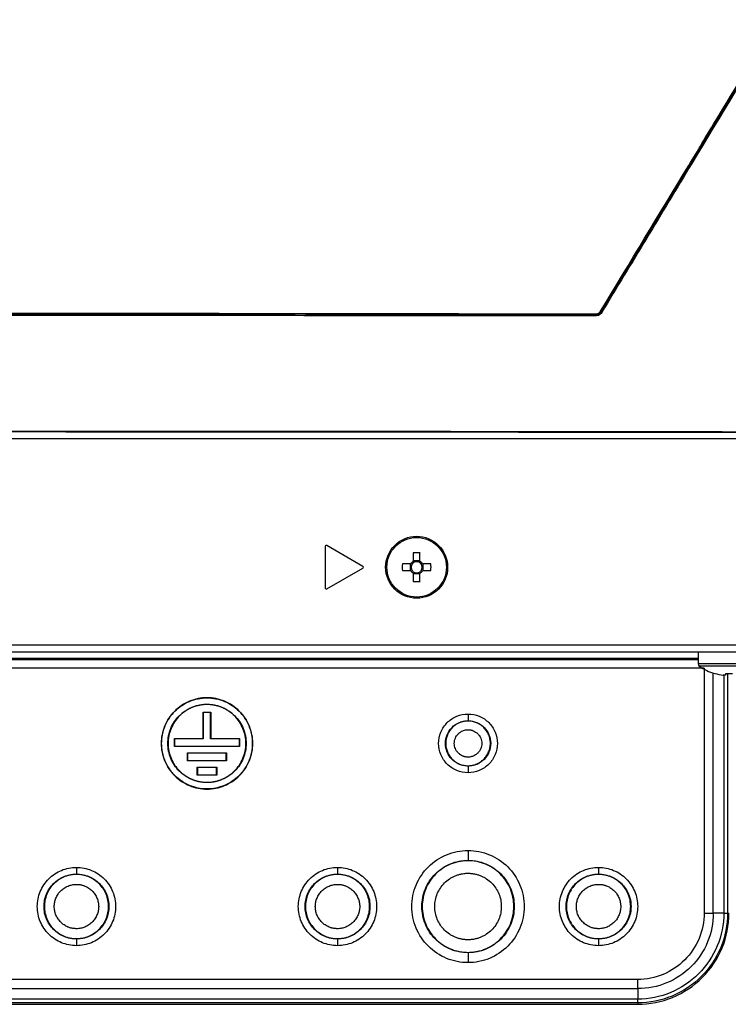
# Model space of a CAD drawing. Header units: millimetres. Extents: x 155400 to 158106, y 111257 to 114777.
# Tile 89 of 157: x 157082 to 157190, y 112489 to 112639. Entities that reach past the tile are written whole.
import ezdxf

# ---------------------------------------------------------------- set-up
doc = ezdxf.new("R2010")
doc.units = ezdxf.units.MM

msp = doc.modelspace()

# ---------------------------------------------------------------- linework, layer by layer
at = {"color": 7, "linetype": 'Continuous', "lineweight": 25}
for p, q in [((157170.99, 112594.69), (157171.06, 112594.55)), ((157170.21, 112594.06), (157170.13, 112594.2)), ((156906.7, 112575.24), (157234.7, 112575.24)), ((157128.7, 112558.73), (157128.7, 112552.32)), ((157134.47, 112555.65), (157128.92, 112558.86)), ((157142.18, 112557.71), (157142.18, 112556.43)), ((157143.21, 112556.43), (157143.21, 112557.71)), ((157128.92, 112552.19), (157134.47, 112555.39)), ((157141.8, 112556.04), (157140.51, 112556.04)), ((157141.72, 112556.04), (157141.72, 112555.01)), ((157143.21, 112556.51), (157142.18, 112556.51)), ((157144.89, 112556.04), (157143.6, 112556.04)), ((157143.68, 112555.01), (157143.68, 112556.04)), ((157140.51, 112555.01), (157141.8, 112555.01)), ((157142.18, 112554.62), (157142.18, 112553.33)), ((157142.18, 112554.54), (157143.21, 112554.54)), ((157143.21, 112553.33), (157143.21, 112554.62)), ((157143.6, 112555.01), (157144.89, 112555.01)), ((156851.82, 112543.65), (157289.57, 112543.65)), ((157288.82, 112542.52), (156852.32, 112542.52)), ((157185.82, 112541.52), (156955.32, 112541.52)), ((157185.82, 112542.52), (157185.82, 112540.72)), ((157186.75, 112540.05), (156954.4, 112540.05)), ((156955.32, 112541.37), (157185.82, 112541.37)), ((157195.32, 112540.72), (157185.82, 112540.72)), ((157195.13, 112540.35), (157186.01, 112540.35)), ((157186.75, 112540.03), (157186.75, 112502.52)), ((157188.16, 112502.52), (157188.16, 112539.29)), ((157188.37, 112539.23), (157188.38, 112539.25)), ((157190.05, 112538.99), (157189.67, 112538.99)), ((157189.77, 112538.99), (157189.77, 112502.52)), ((157190.05, 112539.25), (157190.05, 112538.99)), ((157190.35, 112539.25), (157190.35, 112502.52)), ((157110.57, 112535.52), (157110.57, 112535.5)), ((157110.57, 112534.52), (157110.57, 112534.48)), ((157109.97, 112533.32), (157111.17, 112533.32)), ((157109.97, 112529.27), (157109.97, 112533.32)), ((157110.01, 112533.28), (157109.97, 112533.32)), ((157110.01, 112533.28), (157110.01, 112529.23)), ((157111.13, 112533.28), (157110.01, 112533.28)), ((157111.13, 112533.28), (157111.17, 112533.32)), ((157111.13, 112529.23), (157111.13, 112533.28)), ((157111.17, 112533.32), (157111.17, 112529.27)), ((157150.57, 112533.02), (157150.57, 112532)), ((157150.57, 112532), (157150.57, 112531.95)), ((157105.57, 112529.27), (157109.97, 112529.27)), ((157105.57, 112528.07), (157105.57, 112529.27)), ((157105.61, 112529.23), (157105.57, 112529.27)), ((157105.57, 112528.07), (157105.61, 112528.11)), ((157115.57, 112528.07), (157105.57, 112528.07)), ((157110.01, 112529.23), (157105.61, 112529.23)), ((157105.61, 112529.23), (157105.61, 112528.11)), ((157105.61, 112528.11), (157115.53, 112528.11)), ((157110.01, 112529.23), (157109.97, 112529.27)), ((157111.13, 112529.23), (157111.17, 112529.27)), ((157115.53, 112529.23), (157111.13, 112529.23)), ((157111.17, 112529.27), (157115.57, 112529.27)), ((157115.53, 112529.23), (157115.57, 112529.27)), ((157115.53, 112528.11), (157115.53, 112529.23)), ((157115.53, 112528.11), (157115.57, 112528.07)), ((157115.57, 112529.27), (157115.57, 112528.07)), ((157107.57, 112527.07), (157113.57, 112527.07)), ((157107.57, 112525.87), (157107.57, 112527.07)), ((157107.61, 112527.03), (157107.57, 112527.07)), ((157113.53, 112527.03), (157107.61, 112527.03)), ((157107.61, 112527.03), (157107.61, 112525.91)), ((157113.53, 112527.03), (157113.57, 112527.07)), ((157113.53, 112525.91), (157113.53, 112527.03)), ((157113.57, 112527.07), (157113.57, 112525.87)), ((157107.57, 112525.87), (157107.61, 112525.91)), ((157113.57, 112525.87), (157107.57, 112525.87)), ((157107.61, 112525.91), (157113.53, 112525.91)), ((157109.07, 112524.87), (157112.07, 112524.87)), ((157109.11, 112524.83), (157109.07, 112524.87)), ((157109.07, 112523.67), (157109.07, 112524.87)), ((157112.07, 112524.87), (157112.03, 112524.83)), ((157112.07, 112524.87), (157112.07, 112523.67)), ((157113.53, 112525.91), (157113.57, 112525.87)), ((157150.57, 112525.1), (157150.57, 112525.05)), ((157150.57, 112525.05), (157150.57, 112524.02)), ((157109.11, 112523.71), (157109.07, 112523.67)), ((157112.07, 112523.67), (157109.07, 112523.67)), ((157112.03, 112524.83), (157109.11, 112524.83)), ((157109.11, 112524.83), (157109.11, 112523.71)), ((157109.11, 112523.71), (157112.03, 112523.71)), ((157112.03, 112523.71), (157112.03, 112524.83)), ((157112.03, 112523.71), (157112.07, 112523.67)), ((157110.57, 112522.56), (157110.57, 112522.52)), ((157110.57, 112521.55), (157110.57, 112521.52)), ((157150.57, 112512.12), (157150.57, 112510.6)), ((157150.57, 112510.6), (157150.57, 112510.55)), ((157090.57, 112509.52), (157090.57, 112508.5)), ((157090.57, 112508.5), (157090.57, 112508.45)), ((157130.57, 112509.52), (157130.57, 112508.5)), ((157130.57, 112508.5), (157130.57, 112508.45)), ((157170.57, 112509.52), (157170.57, 112508.5)), ((157170.57, 112508.5), (157170.57, 112508.45)), ((157189.77, 112502.52), (157188.16, 112502.52)), ((157190.35, 112502.52), (157190.56, 112502.52)), ((157090.57, 112498.6), (157090.57, 112498.55)), ((157090.57, 112498.55), (157090.57, 112497.52)), ((157130.57, 112498.6), (157130.57, 112498.55)), ((157130.57, 112498.55), (157130.57, 112497.52)), ((157170.57, 112498.6), (157170.57, 112498.55)), ((157170.57, 112498.55), (157170.57, 112497.52)), ((157150.57, 112496.5), (157150.57, 112496.45)), ((157150.57, 112496.45), (157150.57, 112494.92)), ((157176.57, 112492.35), (156964.57, 112492.35)), ((156964.57, 112490.94), (157176.57, 112490.94)), ((157176.57, 112490.94), (157176.57, 112489.33)), ((157176.57, 112489.33), (156964.57, 112489.33)), ((157176.57, 112488.75), (156964.57, 112488.75)), ((157176.57, 112488.75), (157176.57, 112488.54)), ((156964.57, 112488.54), (157176.57, 112488.54))]:
    msp.add_line(p, q, dxfattribs=at)
for radius in [4.75, 4.56]:
    msp.add_circle((157142.7, 112555.52), radius, dxfattribs=at)
for centre, radius, start, end in [((157169.86, 112594.31), 0.289, 337.7205, 6.2768), ((157169.99, 112593.23), 1.77, 55.6055, 59.7638), ((157128.85, 112558.73), 0.15, 60, 180), ((157142.7, 112540.11), 17.61, 88.3239, 91.6761), ((157134.4, 112555.52), 0.15, 300, 60), ((157158.11, 112555.52), 17.61, 178.3239, 181.6761), ((157142.7, 112555.52), 1.04, 119.7494, 150.2506), ((157142.7, 112555.52), 0.851, 142.7589, 217.2411), ((157142.7, 112555.52), 0.851, 127.2411, 142.7589), ((157142.7, 112555.52), 0.851, 52.7589, 127.2411), ((157142.7, 112555.52), 1.04, 29.7494, 60.2506), ((157142.7, 112555.52), 0.851, 37.2411, 52.7589), ((157142.7, 112555.52), 0.851, 322.7589, 37.2411), ((157127.29, 112555.52), 17.61, 358.3239, 1.6761), ((157142.7, 112555.52), 1.04, 209.7494, 240.2506), ((157142.7, 112555.52), 0.851, 217.2411, 232.7589), ((157142.7, 112555.52), 0.851, 232.7589, 307.2411), ((157142.7, 112555.52), 1.04, 299.7494, 330.2506), ((157142.7, 112555.52), 0.851, 307.2411, 322.7589), ((157128.85, 112552.32), 0.15, 180, 300), ((157142.7, 112570.94), 17.61, 268.3239, 271.6761), ((157186.27, 112540.72), 0.45, 180, 235.2821), ((157190.57, 112546.92), 8, 235.2821, 254.0627), ((157190.57, 112546.92), 7.98, 254.0849, 263.5192), ((157190.57, 112548.02), 8.79, 266.6394, 273.3606)]:
    msp.add_arc(centre, radius, start, end, dxfattribs=at)
for points, knots in [([(157170.88, 112594.75), (157175.38, 112602.21), (157181.24, 112611.9), (157190.25, 112626.8), (157194.75, 112634.24), (157197.9, 112639.44)], [0, 0, 0, 0, 0.500229, 0.650652, 1, 1, 1, 1]), ([(157198, 112639.37), (157193.5, 112631.93), (157184.5, 112617.04), (157175.49, 112602.14), (157170.99, 112594.69)], [0, 0, 0, 0, 0.49977, 1, 1, 1, 1]), ([(157198.06, 112639.27), (157193.66, 112631.98), (157184.66, 112617.07), (157175.66, 112602.17), (157171.06, 112594.55)], [0, 0, 0, 0, 0.4889593, 1, 1, 1, 1]), ([(156971.25, 112594.34), (156979.57, 112594.36), (156996.21, 112594.4), (157021.3, 112594.43), (157046.43, 112594.46), (157063.45, 112594.46), (157073.07, 112594.46), (157078.27, 112594.46), (157091.14, 112594.46), (157110.95, 112594.44), (157132.7, 112594.42), (157152.44, 112594.38), (157164.25, 112594.36), (157170.15, 112594.34)], [0, 0, 0, 0, 0.126067, 0.252205, 0.378345, 0.504414, 0.508137, 0.523031, 0.58261, 0.701837, 0.821064, 0.910532, 1, 1, 1, 1]), ([(157170.13, 112594.2), (157161.97, 112594.22), (157145.66, 112594.26), (157121.04, 112594.29), (157096.34, 112594.31), (157071.47, 112594.32), (157046.49, 112594.31), (157021.38, 112594.29), (156996.29, 112594.26), (156979.61, 112594.22), (156971.27, 112594.2)], [0, 0, 0, 0, 0.123626, 0.247252, 0.371417, 0.495583, 0.621405, 0.747227, 0.873614, 1, 1, 1, 1]), ([(157170.99, 112594.69), (157170.92, 112594.6), (157170.78, 112594.42), (157170.48, 112594.24), (157170.25, 112594.22), (157170.13, 112594.2)], [0, 0, 0, 0, 0.324484, 0.64862, 1, 1, 1, 1]), ([(157170.15, 112594.34), (157170.25, 112594.36), (157170.45, 112594.38), (157170.71, 112594.53), (157170.82, 112594.68), (157170.88, 112594.75)], [0, 0, 0, 0, 0.3517694, 0.6758554, 1, 1, 1, 1]), ([(157171.06, 112594.55), (157171, 112594.46), (157170.86, 112594.28), (157170.55, 112594.1), (157170.32, 112594.08), (157170.21, 112594.06)], [0, 0, 0, 0, 0.327848, 0.655701, 1, 1, 1, 1]), ([(157170.21, 112594.06), (157156.55, 112594.07), (157129.23, 112594.08), (157082.4, 112594.09), (157029.72, 112594.09), (156990.7, 112594.07), (156971.19, 112594.06)], [0, 0, 0, 0, 0.205898, 0.411818, 0.705876, 1, 1, 1, 1]), ([(156907.53, 112576.22), (156921.27, 112576.24), (156948.77, 112576.3), (156990.02, 112576.36), (157031.29, 112576.39), (157083, 112576.4), (157135.75, 112576.37), (157189.52, 112576.31), (157219.09, 112576.25), (157233.87, 112576.22)], [0, 0, 0, 0, 0.126423, 0.252847, 0.37927, 0.505693, 0.728084, 0.864042, 1, 1, 1, 1]), ([(157233.86, 112576.07), (157220.43, 112576.1), (157193.56, 112576.15), (157153.24, 112576.21), (157112.9, 112576.24), (157072.25, 112576.26), (157031.29, 112576.25), (156990.03, 112576.21), (156948.77, 112576.16), (156921.28, 112576.1), (156907.53, 112576.07)], [0, 0, 0, 0, 0.12355, 0.247101, 0.370704, 0.494308, 0.620724, 0.747154, 0.87357, 1, 1, 1, 1]), ([(157110.57, 112535.52), (157109.66, 112535.52), (157108.74, 112535.34), (157107.05, 112534.64), (157106.27, 112534.12), (157104.98, 112532.83), (157104.46, 112532.05), (157103.76, 112530.36), (157103.57, 112529.44), (157103.57, 112527.61), (157103.76, 112526.69), (157104.46, 112525), (157104.98, 112524.22), (157106.27, 112522.93), (157107.05, 112522.41), (157108.74, 112521.71), (157109.66, 112521.52), (157110.57, 112521.52)], [0, 0, 0, 0, 0.125, 0.125, 0.25, 0.25, 0.375, 0.375, 0.5, 0.5, 0.625, 0.625, 0.75, 0.75, 0.875, 0.875, 1, 1, 1, 1]), ([(157110.57, 112521.55), (157109.66, 112521.55), (157108.75, 112521.73), (157107.06, 112522.43), (157106.29, 112522.95), (157105, 112524.24), (157104.48, 112525.01), (157103.78, 112526.7), (157103.6, 112527.61), (157103.6, 112529.44), (157103.78, 112530.35), (157104.48, 112532.04), (157105, 112532.81), (157106.29, 112534.1), (157107.06, 112534.62), (157108.75, 112535.32), (157109.66, 112535.5), (157110.57, 112535.5)], [0, 0, 0, 0, 0.125, 0.125, 0.25, 0.25, 0.375, 0.375, 0.5, 0.5, 0.625, 0.625, 0.75, 0.75, 0.875, 0.875, 1, 1, 1, 1]), ([(157110.57, 112521.52), (157111.49, 112521.52), (157112.41, 112521.71), (157114.1, 112522.41), (157114.88, 112522.93), (157116.17, 112524.22), (157116.69, 112525), (157117.39, 112526.69), (157117.57, 112527.61), (157117.57, 112529.44), (157117.39, 112530.36), (157116.69, 112532.05), (157116.17, 112532.83), (157114.88, 112534.12), (157114.1, 112534.64), (157112.41, 112535.34), (157111.49, 112535.52), (157110.57, 112535.52)], [0, 0, 0, 0, 0.125, 0.125, 0.25, 0.25, 0.375, 0.375, 0.5, 0.5, 0.625, 0.625, 0.75, 0.75, 0.875, 0.875, 1, 1, 1, 1]), ([(157110.57, 112535.5), (157111.49, 112535.5), (157112.4, 112535.32), (157114.09, 112534.62), (157114.86, 112534.1), (157116.15, 112532.81), (157116.67, 112532.04), (157117.37, 112530.35), (157117.55, 112529.44), (157117.55, 112527.61), (157117.37, 112526.7), (157116.67, 112525.01), (157116.15, 112524.24), (157114.86, 112522.95), (157114.09, 112522.43), (157112.4, 112521.73), (157111.49, 112521.55), (157110.57, 112521.55)], [0, 0, 0, 0, 0.125, 0.125, 0.25, 0.25, 0.375, 0.375, 0.5, 0.5, 0.625, 0.625, 0.75, 0.75, 0.875, 0.875, 1, 1, 1, 1]), ([(157110.57, 112522.52), (157110.5, 112522.53), (157110.34, 112522.53), (157110.1, 112522.54), (157109.87, 112522.56), (157109.64, 112522.6), (157109.29, 112522.66), (157108.83, 112522.77), (157108.27, 112522.97), (157107.74, 112523.22), (157107.07, 112523.63), (157106.3, 112524.25), (157105.55, 112525.17), (157105, 112526.21), (157104.65, 112527.35), (157104.54, 112528.52), (157104.65, 112529.7), (157105, 112530.84), (157105.55, 112531.88), (157106.3, 112532.79), (157107.07, 112533.42), (157107.74, 112533.82), (157108.27, 112534.08), (157108.83, 112534.28), (157109.34, 112534.4), (157109.79, 112534.48), (157110.18, 112534.52), (157110.44, 112534.52), (157110.57, 112534.52)], [0, 0, 0, 0, 0.012528, 0.025029, 0.037523, 0.050029, 0.062566, 0.093824, 0.125111, 0.156369, 0.187656, 0.250126, 0.312595, 0.375065, 0.437534, 0.500003, 0.562473, 0.624942, 0.687412, 0.749881, 0.812351, 0.843608, 0.874896, 0.906154, 0.937441, 0.958302, 0.979125, 1, 1, 1, 1]), ([(157110.57, 112534.48), (157110.5, 112534.48), (157110.34, 112534.48), (157110.11, 112534.47), (157109.87, 112534.45), (157109.64, 112534.41), (157109.3, 112534.35), (157108.84, 112534.24), (157108.29, 112534.04), (157107.76, 112533.79), (157107.09, 112533.39), (157106.33, 112532.77), (157105.59, 112531.86), (157105.03, 112530.82), (157104.69, 112529.69), (157104.58, 112528.52), (157104.69, 112527.35), (157105.03, 112526.23), (157105.59, 112525.19), (157106.33, 112524.28), (157107.09, 112523.66), (157107.76, 112523.26), (157108.29, 112523.01), (157108.84, 112522.81), (157109.35, 112522.68), (157109.8, 112522.61), (157110.18, 112522.57), (157110.44, 112522.57), (157110.57, 112522.56)], [0, 0, 0, 0, 0.012528, 0.025029, 0.037523, 0.050029, 0.062566, 0.093824, 0.125111, 0.156369, 0.187656, 0.250126, 0.312595, 0.375065, 0.437534, 0.500003, 0.562473, 0.624942, 0.687412, 0.749881, 0.812351, 0.843608, 0.874896, 0.906154, 0.937441, 0.958302, 0.979125, 1, 1, 1, 1]), ([(157110.57, 112534.52), (157110.65, 112534.52), (157110.81, 112534.52), (157111.05, 112534.51), (157111.28, 112534.48), (157111.51, 112534.45), (157111.86, 112534.39), (157112.32, 112534.28), (157112.87, 112534.08), (157113.41, 112533.82), (157114.08, 112533.42), (157114.84, 112532.79), (157115.6, 112531.88), (157116.15, 112530.84), (157116.5, 112529.7), (157116.61, 112528.52), (157116.5, 112527.35), (157116.15, 112526.21), (157115.6, 112525.17), (157114.84, 112524.25), (157114.08, 112523.63), (157113.41, 112523.22), (157112.87, 112522.97), (157112.32, 112522.77), (157111.81, 112522.65), (157111.36, 112522.57), (157110.97, 112522.53), (157110.71, 112522.53), (157110.57, 112522.52)], [0, 0, 0, 0, 0.0125279, 0.0250291, 0.037523, 0.0500289, 0.0625662, 0.0938241, 0.1251113, 0.1563692, 0.1876564, 0.2501258, 0.3125952, 0.3750647, 0.4375341, 0.5000035, 0.5624729, 0.6249423, 0.6874117, 0.7498812, 0.8123506, 0.8436085, 0.8748957, 0.9061536, 0.9374408, 0.9583023, 0.9791255, 1, 1, 1, 1]), ([(157110.57, 112522.56), (157110.65, 112522.56), (157110.81, 112522.57), (157111.04, 112522.58), (157111.27, 112522.6), (157111.51, 112522.64), (157111.85, 112522.7), (157112.31, 112522.81), (157112.86, 112523.01), (157113.39, 112523.26), (157114.06, 112523.66), (157114.82, 112524.28), (157115.56, 112525.19), (157116.12, 112526.23), (157116.46, 112527.35), (157116.57, 112528.52), (157116.46, 112529.69), (157116.12, 112530.82), (157115.56, 112531.86), (157114.82, 112532.77), (157114.06, 112533.39), (157113.39, 112533.79), (157112.86, 112534.04), (157112.31, 112534.24), (157111.8, 112534.36), (157111.35, 112534.44), (157110.96, 112534.48), (157110.7, 112534.48), (157110.57, 112534.48)], [0, 0, 0, 0, 0.012528, 0.025029, 0.037523, 0.050029, 0.062566, 0.093824, 0.125111, 0.156369, 0.187656, 0.250126, 0.312595, 0.375065, 0.437534, 0.500003, 0.562473, 0.624942, 0.687412, 0.749881, 0.812351, 0.843608, 0.874896, 0.906154, 0.937441, 0.958302, 0.979125, 1, 1, 1, 1]), ([(157150.57, 112524.02), (157149.99, 112524.02), (157149.4, 112524.14), (157148.31, 112524.59), (157147.81, 112524.93), (157146.98, 112525.76), (157146.64, 112526.26), (157146.19, 112527.35), (157146.07, 112527.94), (157146.07, 112529.11), (157146.19, 112529.7), (157146.64, 112530.79), (157146.98, 112531.29), (157147.81, 112532.12), (157148.31, 112532.46), (157149.4, 112532.91), (157149.99, 112533.02), (157150.57, 112533.02)], [0, 0, 0, 0, 0.125, 0.125, 0.25, 0.25, 0.375, 0.375, 0.5, 0.5, 0.625, 0.625, 0.75, 0.75, 0.875, 0.875, 1, 1, 1, 1]), ([(157150.57, 112533.02), (157151.16, 112533.02), (157151.75, 112532.91), (157152.84, 112532.46), (157153.34, 112532.12), (157154.17, 112531.29), (157154.51, 112530.79), (157154.96, 112529.7), (157155.07, 112529.11), (157155.07, 112527.94), (157154.96, 112527.35), (157154.51, 112526.26), (157154.17, 112525.76), (157153.34, 112524.93), (157152.84, 112524.59), (157151.75, 112524.14), (157151.16, 112524.02), (157150.57, 112524.02)], [0, 0, 0, 0, 0.125, 0.125, 0.25, 0.25, 0.375, 0.375, 0.5, 0.5, 0.625, 0.625, 0.75, 0.75, 0.875, 0.875, 1, 1, 1, 1]), ([(157150.57, 112525.05), (157150.12, 112525.05), (157149.67, 112525.14), (157148.83, 112525.49), (157148.44, 112525.75), (157147.8, 112526.39), (157147.54, 112526.78), (157147.19, 112527.62), (157147.1, 112528.07), (157147.1, 112528.98), (157147.19, 112529.43), (157147.54, 112530.27), (157147.8, 112530.66), (157148.44, 112531.3), (157148.83, 112531.56), (157149.67, 112531.91), (157150.12, 112532), (157150.57, 112532)], [0, 0, 0, 0, 0.125, 0.125, 0.25, 0.25, 0.375, 0.375, 0.5, 0.5, 0.625, 0.625, 0.75, 0.75, 0.875, 0.875, 1, 1, 1, 1]), ([(157150.57, 112531.95), (157150.51, 112531.94), (157150.38, 112531.94), (157150.19, 112531.93), (157150, 112531.9), (157149.81, 112531.86), (157149.63, 112531.81), (157149.44, 112531.76), (157149.12, 112531.63), (157148.66, 112531.39), (157148.14, 112530.96), (157147.71, 112530.44), (157147.39, 112529.84), (157147.2, 112529.2), (157147.13, 112528.52), (157147.2, 112527.85), (157147.39, 112527.21), (157147.71, 112526.61), (157148.14, 112526.09), (157148.66, 112525.66), (157149.16, 112525.4), (157149.58, 112525.24), (157149.91, 112525.16), (157150.24, 112525.11), (157150.46, 112525.11), (157150.57, 112525.1)], [0, 0, 0, 0, 0.018013, 0.035887, 0.053677, 0.07144, 0.089235, 0.107117, 0.125143, 0.187596, 0.2501, 0.312553, 0.375058, 0.437511, 0.500016, 0.562469, 0.624974, 0.687427, 0.749932, 0.812385, 0.87489, 0.906311, 0.937432, 0.96856, 1, 1, 1, 1]), ([(157150.57, 112532), (157151.03, 112532), (157151.48, 112531.91), (157152.32, 112531.56), (157152.71, 112531.3), (157153.35, 112530.66), (157153.61, 112530.27), (157153.96, 112529.43), (157154.05, 112528.98), (157154.05, 112528.07), (157153.96, 112527.62), (157153.61, 112526.78), (157153.35, 112526.39), (157152.71, 112525.75), (157152.32, 112525.49), (157151.48, 112525.14), (157151.03, 112525.05), (157150.57, 112525.05)], [0, 0, 0, 0, 0.125, 0.125, 0.25, 0.25, 0.375, 0.375, 0.5, 0.5, 0.625, 0.625, 0.75, 0.75, 0.875, 0.875, 1, 1, 1, 1]), ([(157150.57, 112525.1), (157150.64, 112525.1), (157150.77, 112525.11), (157150.96, 112525.12), (157151.15, 112525.15), (157151.34, 112525.19), (157151.52, 112525.23), (157151.7, 112525.29), (157152.03, 112525.42), (157152.49, 112525.66), (157153.01, 112526.09), (157153.44, 112526.61), (157153.75, 112527.21), (157153.95, 112527.85), (157154.02, 112528.52), (157153.95, 112529.2), (157153.76, 112529.84), (157153.44, 112530.44), (157153.01, 112530.96), (157152.49, 112531.39), (157151.99, 112531.65), (157151.57, 112531.8), (157151.24, 112531.89), (157150.91, 112531.94), (157150.69, 112531.94), (157150.57, 112531.95)], [0, 0, 0, 0, 0.018013, 0.035887, 0.053677, 0.07144, 0.089235, 0.107117, 0.125143, 0.187596, 0.2501, 0.312553, 0.375058, 0.437511, 0.500016, 0.562469, 0.624974, 0.687427, 0.749932, 0.812385, 0.87489, 0.906311, 0.937432, 0.96856, 1, 1, 1, 1]), ([(157150.57, 112526.42), (157150.53, 112526.42), (157150.44, 112526.43), (157150.3, 112526.44), (157150.16, 112526.46), (157150.03, 112526.49), (157149.9, 112526.53), (157149.68, 112526.61), (157149.4, 112526.77), (157149.08, 112527.03), (157148.82, 112527.35), (157148.62, 112527.72), (157148.5, 112528.11), (157148.46, 112528.52), (157148.5, 112528.94), (157148.62, 112529.33), (157148.82, 112529.7), (157149.08, 112530.02), (157149.4, 112530.28), (157149.73, 112530.46), (157150.03, 112530.56), (157150.3, 112530.61), (157150.48, 112530.62), (157150.57, 112530.62)], [0, 0, 0, 0, 0.020996, 0.041816, 0.06255, 0.083289, 0.104123, 0.125142, 0.187581, 0.250105, 0.312545, 0.375069, 0.437508, 0.500033, 0.562472, 0.624996, 0.687436, 0.74996, 0.812399, 0.874923, 0.916718, 0.958168, 1, 1, 1, 1]), ([(157150.57, 112530.62), (157150.62, 112530.62), (157150.71, 112530.62), (157150.85, 112530.61), (157150.98, 112530.59), (157151.12, 112530.55), (157151.25, 112530.51), (157151.46, 112530.43), (157151.75, 112530.28), (157152.07, 112530.02), (157152.33, 112529.7), (157152.53, 112529.33), (157152.65, 112528.94), (157152.69, 112528.52), (157152.65, 112528.11), (157152.53, 112527.72), (157152.33, 112527.35), (157152.07, 112527.03), (157151.75, 112526.77), (157151.42, 112526.59), (157151.12, 112526.49), (157150.85, 112526.43), (157150.67, 112526.43), (157150.57, 112526.42)], [0, 0, 0, 0, 0.0209958, 0.0418158, 0.0625498, 0.0832886, 0.1041228, 0.1251419, 0.1875813, 0.2501054, 0.3125449, 0.375069, 0.4375084, 0.5000325, 0.562472, 0.6249961, 0.6874355, 0.7499597, 0.8123991, 0.8749232, 0.9167179, 0.9581679, 1, 1, 1, 1]), ([(157150.57, 112494.92), (157149.45, 112494.92), (157148.32, 112495.15), (157146.24, 112496.01), (157145.29, 112496.65), (157143.7, 112498.24), (157143.06, 112499.19), (157142.2, 112501.27), (157141.97, 112502.4), (157141.97, 112504.65), (157142.2, 112505.78), (157143.06, 112507.86), (157143.7, 112508.81), (157145.29, 112510.4), (157146.24, 112511.04), (157148.32, 112511.9), (157149.45, 112512.12), (157150.57, 112512.12)], [0, 0, 0, 0, 0.125, 0.125, 0.25, 0.25, 0.375, 0.375, 0.5, 0.5, 0.625, 0.625, 0.75, 0.75, 0.875, 0.875, 1, 1, 1, 1]), ([(157150.57, 112512.12), (157151.7, 112512.12), (157152.83, 112511.9), (157154.91, 112511.04), (157155.86, 112510.4), (157157.45, 112508.81), (157158.09, 112507.86), (157158.95, 112505.78), (157159.17, 112504.65), (157159.17, 112502.4), (157158.95, 112501.27), (157158.09, 112499.19), (157157.45, 112498.24), (157155.86, 112496.65), (157154.91, 112496.01), (157152.83, 112495.15), (157151.7, 112494.92), (157150.57, 112494.92)], [0, 0, 0, 0, 0.125, 0.125, 0.25, 0.25, 0.375, 0.375, 0.5, 0.5, 0.625, 0.625, 0.75, 0.75, 0.875, 0.875, 1, 1, 1, 1]), ([(157150.57, 112496.45), (157149.65, 112496.45), (157148.72, 112496.63), (157147.01, 112497.34), (157146.23, 112497.87), (157144.92, 112499.18), (157144.39, 112499.96), (157143.68, 112501.67), (157143.5, 112502.6), (157143.5, 112504.45), (157143.68, 112505.38), (157144.39, 112507.09), (157144.92, 112507.87), (157146.23, 112509.18), (157147.01, 112509.71), (157148.72, 112510.42), (157149.65, 112510.6), (157150.57, 112510.6)], [0, 0, 0, 0, 0.125, 0.125, 0.25, 0.25, 0.375, 0.375, 0.5, 0.5, 0.625, 0.625, 0.75, 0.75, 0.875, 0.875, 1, 1, 1, 1]), ([(157150.57, 112510.55), (157150.48, 112510.54), (157150.3, 112510.54), (157150.02, 112510.53), (157149.75, 112510.5), (157149.48, 112510.46), (157149.07, 112510.39), (157148.53, 112510.25), (157147.88, 112510.02), (157147.26, 112509.73), (157146.47, 112509.25), (157145.58, 112508.52), (157144.7, 112507.45), (157144.05, 112506.23), (157143.64, 112504.9), (157143.51, 112503.52), (157143.64, 112502.15), (157144.05, 112500.82), (157144.7, 112499.6), (157145.58, 112498.53), (157146.47, 112497.79), (157147.26, 112497.32), (157147.88, 112497.03), (157148.53, 112496.79), (157149.13, 112496.65), (157149.66, 112496.56), (157150.11, 112496.51), (157150.42, 112496.51), (157150.57, 112496.5)], [0, 0, 0, 0, 0.012529, 0.02503, 0.037524, 0.05003, 0.062566, 0.093826, 0.125111, 0.156371, 0.187656, 0.250126, 0.312595, 0.375065, 0.437534, 0.500004, 0.562473, 0.624942, 0.687412, 0.749881, 0.812351, 0.843611, 0.874896, 0.906156, 0.937441, 0.958303, 0.979126, 1, 1, 1, 1]), ([(157150.57, 112510.6), (157151.5, 112510.6), (157152.43, 112510.42), (157154.14, 112509.71), (157154.92, 112509.18), (157156.23, 112507.87), (157156.76, 112507.09), (157157.47, 112505.38), (157157.65, 112504.45), (157157.65, 112502.6), (157157.47, 112501.67), (157156.76, 112499.96), (157156.23, 112499.18), (157154.92, 112497.87), (157154.14, 112497.34), (157152.43, 112496.63), (157151.5, 112496.45), (157150.57, 112496.45)], [0, 0, 0, 0, 0.125, 0.125, 0.25, 0.25, 0.375, 0.375, 0.5, 0.5, 0.625, 0.625, 0.75, 0.75, 0.875, 0.875, 1, 1, 1, 1]), ([(157150.57, 112496.5), (157150.67, 112496.5), (157150.85, 112496.51), (157151.13, 112496.52), (157151.4, 112496.55), (157151.67, 112496.59), (157152.08, 112496.66), (157152.62, 112496.79), (157153.27, 112497.03), (157153.89, 112497.32), (157154.68, 112497.79), (157155.57, 112498.53), (157156.45, 112499.6), (157157.1, 112500.82), (157157.51, 112502.15), (157157.64, 112503.52), (157157.51, 112504.9), (157157.1, 112506.23), (157156.45, 112507.45), (157155.57, 112508.52), (157154.68, 112509.25), (157153.89, 112509.73), (157153.27, 112510.02), (157152.62, 112510.25), (157152.02, 112510.4), (157151.49, 112510.49), (157151.03, 112510.54), (157150.73, 112510.54), (157150.57, 112510.55)], [0, 0, 0, 0, 0.012529, 0.02503, 0.037524, 0.05003, 0.062566, 0.093826, 0.125111, 0.156371, 0.187656, 0.250126, 0.312595, 0.375065, 0.437534, 0.500004, 0.562473, 0.624942, 0.687412, 0.749881, 0.812351, 0.843611, 0.874896, 0.906156, 0.937441, 0.958303, 0.979126, 1, 1, 1, 1]), ([(157090.57, 112497.52), (157089.79, 112497.52), (157089, 112497.68), (157087.55, 112498.28), (157086.89, 112498.73), (157085.78, 112499.84), (157085.33, 112500.5), (157084.73, 112501.95), (157084.57, 112502.74), (157084.57, 112504.31), (157084.73, 112505.09), (157085.33, 112506.55), (157085.78, 112507.21), (157086.89, 112508.32), (157087.55, 112508.77), (157089, 112509.37), (157089.79, 112509.52), (157090.57, 112509.52)], [0, 0, 0, 0, 0.125, 0.125, 0.25, 0.25, 0.375, 0.375, 0.5, 0.5, 0.625, 0.625, 0.75, 0.75, 0.875, 0.875, 1, 1, 1, 1]), ([(157090.57, 112498.55), (157089.92, 112498.55), (157089.27, 112498.68), (157088.07, 112499.18), (157087.52, 112499.55), (157086.6, 112500.47), (157086.23, 112501.02), (157085.73, 112502.22), (157085.6, 112502.87), (157085.6, 112504.18), (157085.73, 112504.83), (157086.23, 112506.03), (157086.6, 112506.58), (157087.52, 112507.5), (157088.07, 112507.87), (157089.27, 112508.37), (157089.92, 112508.5), (157090.57, 112508.5)], [0, 0, 0, 0, 0.125, 0.125, 0.25, 0.25, 0.375, 0.375, 0.5, 0.5, 0.625, 0.625, 0.75, 0.75, 0.875, 0.875, 1, 1, 1, 1]), ([(157090.57, 112508.45), (157090.51, 112508.44), (157090.38, 112508.44), (157090.19, 112508.43), (157090, 112508.41), (157089.8, 112508.39), (157089.52, 112508.34), (157089.14, 112508.24), (157088.69, 112508.08), (157088.25, 112507.87), (157087.7, 112507.54), (157087.07, 112507.03), (157086.46, 112506.28), (157086, 112505.42), (157085.72, 112504.49), (157085.62, 112503.52), (157085.72, 112502.56), (157086, 112501.63), (157086.46, 112500.77), (157087.07, 112500.02), (157087.7, 112499.51), (157088.25, 112499.18), (157088.69, 112498.97), (157089.14, 112498.81), (157089.56, 112498.7), (157089.93, 112498.64), (157090.25, 112498.61), (157090.47, 112498.6), (157090.57, 112498.6)], [0, 0, 0, 0, 0.012527, 0.025028, 0.037521, 0.050028, 0.062566, 0.093821, 0.125111, 0.156366, 0.187656, 0.250126, 0.312595, 0.375065, 0.437534, 0.500003, 0.562473, 0.624942, 0.687412, 0.749881, 0.812351, 0.843605, 0.874896, 0.90615, 0.937441, 0.958301, 0.979124, 1, 1, 1, 1]), ([(157090.57, 112509.52), (157091.36, 112509.52), (157092.14, 112509.37), (157093.6, 112508.77), (157094.26, 112508.32), (157095.37, 112507.21), (157095.82, 112506.55), (157096.42, 112505.09), (157096.57, 112504.31), (157096.57, 112502.74), (157096.42, 112501.95), (157095.82, 112500.5), (157095.37, 112499.84), (157094.26, 112498.73), (157093.6, 112498.28), (157092.14, 112497.68), (157091.36, 112497.52), (157090.57, 112497.52)], [0, 0, 0, 0, 0.125, 0.125, 0.25, 0.25, 0.375, 0.375, 0.5, 0.5, 0.625, 0.625, 0.75, 0.75, 0.875, 0.875, 1, 1, 1, 1]), ([(157090.57, 112508.5), (157091.23, 112508.5), (157091.88, 112508.37), (157093.08, 112507.87), (157093.63, 112507.5), (157094.55, 112506.58), (157094.92, 112506.03), (157095.42, 112504.83), (157095.55, 112504.18), (157095.55, 112502.87), (157095.42, 112502.22), (157094.92, 112501.02), (157094.55, 112500.47), (157093.63, 112499.55), (157093.08, 112499.18), (157091.88, 112498.68), (157091.23, 112498.55), (157090.57, 112498.55)], [0, 0, 0, 0, 0.125, 0.125, 0.25, 0.25, 0.375, 0.375, 0.5, 0.5, 0.625, 0.625, 0.75, 0.75, 0.875, 0.875, 1, 1, 1, 1]), ([(157090.57, 112498.6), (157090.64, 112498.6), (157090.77, 112498.6), (157090.96, 112498.62), (157091.15, 112498.64), (157091.34, 112498.66), (157091.63, 112498.71), (157092.01, 112498.81), (157092.46, 112498.97), (157092.9, 112499.18), (157093.45, 112499.51), (157094.08, 112500.02), (157094.69, 112500.77), (157095.15, 112501.63), (157095.43, 112502.56), (157095.53, 112503.52), (157095.43, 112504.49), (157095.15, 112505.42), (157094.69, 112506.28), (157094.08, 112507.03), (157093.45, 112507.54), (157092.9, 112507.87), (157092.46, 112508.08), (157092.01, 112508.24), (157091.59, 112508.35), (157091.22, 112508.41), (157090.9, 112508.44), (157090.68, 112508.44), (157090.57, 112508.45)], [0, 0, 0, 0, 0.012527, 0.025028, 0.037521, 0.050028, 0.062566, 0.093821, 0.125111, 0.156366, 0.187656, 0.250126, 0.312595, 0.375065, 0.437534, 0.500003, 0.562473, 0.624942, 0.687412, 0.749881, 0.812351, 0.843605, 0.874896, 0.90615, 0.937441, 0.958301, 0.979124, 1, 1, 1, 1]), ([(157130.57, 112497.52), (157129.79, 112497.52), (157129, 112497.68), (157127.55, 112498.28), (157126.89, 112498.73), (157125.78, 112499.84), (157125.33, 112500.5), (157124.73, 112501.95), (157124.57, 112502.74), (157124.57, 112504.31), (157124.73, 112505.09), (157125.33, 112506.55), (157125.78, 112507.21), (157126.89, 112508.32), (157127.55, 112508.77), (157129, 112509.37), (157129.79, 112509.52), (157130.57, 112509.52)], [0, 0, 0, 0, 0.125, 0.125, 0.25, 0.25, 0.375, 0.375, 0.5, 0.5, 0.625, 0.625, 0.75, 0.75, 0.875, 0.875, 1, 1, 1, 1]), ([(157130.57, 112498.55), (157129.92, 112498.55), (157129.27, 112498.68), (157128.07, 112499.18), (157127.52, 112499.55), (157126.6, 112500.47), (157126.23, 112501.02), (157125.73, 112502.22), (157125.6, 112502.87), (157125.6, 112504.18), (157125.73, 112504.83), (157126.23, 112506.03), (157126.6, 112506.58), (157127.52, 112507.5), (157128.07, 112507.87), (157129.27, 112508.37), (157129.92, 112508.5), (157130.57, 112508.5)], [0, 0, 0, 0, 0.125, 0.125, 0.25, 0.25, 0.375, 0.375, 0.5, 0.5, 0.625, 0.625, 0.75, 0.75, 0.875, 0.875, 1, 1, 1, 1]), ([(157130.57, 112508.45), (157130.51, 112508.44), (157130.38, 112508.44), (157130.19, 112508.43), (157130, 112508.41), (157129.8, 112508.39), (157129.52, 112508.34), (157129.14, 112508.24), (157128.69, 112508.08), (157128.25, 112507.87), (157127.7, 112507.54), (157127.07, 112507.03), (157126.46, 112506.28), (157126, 112505.42), (157125.72, 112504.49), (157125.62, 112503.52), (157125.72, 112502.56), (157126, 112501.63), (157126.46, 112500.77), (157127.07, 112500.02), (157127.7, 112499.51), (157128.25, 112499.18), (157128.69, 112498.97), (157129.14, 112498.81), (157129.56, 112498.7), (157129.93, 112498.64), (157130.25, 112498.61), (157130.47, 112498.6), (157130.57, 112498.6)], [0, 0, 0, 0, 0.012527, 0.025028, 0.037521, 0.050028, 0.062566, 0.093821, 0.125111, 0.156366, 0.187656, 0.250126, 0.312595, 0.375065, 0.437534, 0.500003, 0.562473, 0.624942, 0.687412, 0.749881, 0.812351, 0.843605, 0.874896, 0.90615, 0.937441, 0.958301, 0.979124, 1, 1, 1, 1]), ([(157130.57, 112509.52), (157131.36, 112509.52), (157132.14, 112509.37), (157133.6, 112508.77), (157134.26, 112508.32), (157135.37, 112507.21), (157135.82, 112506.55), (157136.42, 112505.09), (157136.57, 112504.31), (157136.57, 112502.74), (157136.42, 112501.95), (157135.82, 112500.5), (157135.37, 112499.84), (157134.26, 112498.73), (157133.6, 112498.28), (157132.14, 112497.68), (157131.36, 112497.52), (157130.57, 112497.52)], [0, 0, 0, 0, 0.125, 0.125, 0.25, 0.25, 0.375, 0.375, 0.5, 0.5, 0.625, 0.625, 0.75, 0.75, 0.875, 0.875, 1, 1, 1, 1]), ([(157130.57, 112508.5), (157131.23, 112508.5), (157131.88, 112508.37), (157133.08, 112507.87), (157133.63, 112507.5), (157134.55, 112506.58), (157134.92, 112506.03), (157135.42, 112504.83), (157135.55, 112504.18), (157135.55, 112502.87), (157135.42, 112502.22), (157134.92, 112501.02), (157134.55, 112500.47), (157133.63, 112499.55), (157133.08, 112499.18), (157131.88, 112498.68), (157131.23, 112498.55), (157130.57, 112498.55)], [0, 0, 0, 0, 0.125, 0.125, 0.25, 0.25, 0.375, 0.375, 0.5, 0.5, 0.625, 0.625, 0.75, 0.75, 0.875, 0.875, 1, 1, 1, 1]), ([(157130.57, 112498.6), (157130.64, 112498.6), (157130.77, 112498.6), (157130.96, 112498.62), (157131.15, 112498.64), (157131.34, 112498.66), (157131.63, 112498.71), (157132.01, 112498.81), (157132.46, 112498.97), (157132.9, 112499.18), (157133.45, 112499.51), (157134.08, 112500.02), (157134.69, 112500.77), (157135.15, 112501.63), (157135.43, 112502.56), (157135.53, 112503.52), (157135.43, 112504.49), (157135.15, 112505.42), (157134.69, 112506.28), (157134.08, 112507.03), (157133.45, 112507.54), (157132.9, 112507.87), (157132.46, 112508.08), (157132.01, 112508.24), (157131.59, 112508.35), (157131.22, 112508.41), (157130.9, 112508.44), (157130.68, 112508.44), (157130.57, 112508.45)], [0, 0, 0, 0, 0.0125269, 0.0250276, 0.0375214, 0.0500279, 0.0625661, 0.0938208, 0.1251113, 0.1563659, 0.1876564, 0.2501258, 0.3125952, 0.3750646, 0.4375341, 0.5000035, 0.5624729, 0.6249423, 0.6874117, 0.7498811, 0.8123506, 0.8436052, 0.8748957, 0.9061504, 0.9374408, 0.9583009, 0.979124, 1, 1, 1, 1]), ([(157150.57, 112498.42), (157150.51, 112498.42), (157150.37, 112498.43), (157150.17, 112498.44), (157149.97, 112498.46), (157149.78, 112498.49), (157149.48, 112498.54), (157149.09, 112498.64), (157148.62, 112498.8), (157148.17, 112499.02), (157147.59, 112499.36), (157146.94, 112499.89), (157146.31, 112500.67), (157145.83, 112501.56), (157145.54, 112502.52), (157145.44, 112503.52), (157145.54, 112504.53), (157145.83, 112505.49), (157146.31, 112506.38), (157146.94, 112507.15), (157147.59, 112507.69), (157148.17, 112508.03), (157148.62, 112508.24), (157149.09, 112508.41), (157149.52, 112508.52), (157149.91, 112508.58), (157150.24, 112508.62), (157150.46, 112508.62), (157150.57, 112508.62)], [0, 0, 0, 0, 0.012527, 0.025028, 0.037522, 0.050028, 0.062566, 0.093821, 0.125111, 0.156367, 0.187656, 0.250126, 0.312595, 0.375065, 0.437534, 0.500003, 0.562473, 0.624942, 0.687412, 0.749881, 0.812351, 0.843606, 0.874896, 0.906151, 0.937441, 0.958301, 0.979124, 1, 1, 1, 1]), ([(157150.57, 112508.62), (157150.64, 112508.62), (157150.77, 112508.62), (157150.97, 112508.61), (157151.17, 112508.59), (157151.37, 112508.56), (157151.67, 112508.51), (157152.06, 112508.41), (157152.53, 112508.24), (157152.98, 112508.03), (157153.55, 112507.69), (157154.2, 112507.15), (157154.84, 112506.38), (157155.32, 112505.49), (157155.61, 112504.53), (157155.71, 112503.52), (157155.61, 112502.52), (157155.32, 112501.56), (157154.84, 112500.67), (157154.2, 112499.89), (157153.56, 112499.36), (157152.98, 112499.02), (157152.53, 112498.8), (157152.06, 112498.64), (157151.62, 112498.53), (157151.24, 112498.46), (157150.91, 112498.43), (157150.69, 112498.43), (157150.57, 112498.42)], [0, 0, 0, 0, 0.012527, 0.025028, 0.037522, 0.050028, 0.062566, 0.093821, 0.125111, 0.156367, 0.187656, 0.250126, 0.312595, 0.375065, 0.437534, 0.500003, 0.562473, 0.624942, 0.687412, 0.749881, 0.812351, 0.843606, 0.874896, 0.906151, 0.937441, 0.958301, 0.979124, 1, 1, 1, 1]), ([(157170.57, 112497.52), (157169.79, 112497.52), (157169, 112497.68), (157167.55, 112498.28), (157166.89, 112498.73), (157165.78, 112499.84), (157165.33, 112500.5), (157164.73, 112501.95), (157164.57, 112502.74), (157164.57, 112504.31), (157164.73, 112505.09), (157165.33, 112506.55), (157165.78, 112507.21), (157166.89, 112508.32), (157167.55, 112508.77), (157169, 112509.37), (157169.79, 112509.52), (157170.57, 112509.52)], [0, 0, 0, 0, 0.125, 0.125, 0.25, 0.25, 0.375, 0.375, 0.5, 0.5, 0.625, 0.625, 0.75, 0.75, 0.875, 0.875, 1, 1, 1, 1]), ([(157170.57, 112498.55), (157169.92, 112498.55), (157169.27, 112498.68), (157168.07, 112499.18), (157167.52, 112499.55), (157166.6, 112500.47), (157166.23, 112501.02), (157165.73, 112502.22), (157165.6, 112502.87), (157165.6, 112504.18), (157165.73, 112504.83), (157166.23, 112506.03), (157166.6, 112506.58), (157167.52, 112507.5), (157168.07, 112507.87), (157169.27, 112508.37), (157169.92, 112508.5), (157170.57, 112508.5)], [0, 0, 0, 0, 0.125, 0.125, 0.25, 0.25, 0.375, 0.375, 0.5, 0.5, 0.625, 0.625, 0.75, 0.75, 0.875, 0.875, 1, 1, 1, 1]), ([(157170.57, 112508.45), (157170.51, 112508.44), (157170.38, 112508.44), (157170.19, 112508.43), (157170, 112508.41), (157169.8, 112508.39), (157169.52, 112508.34), (157169.14, 112508.24), (157168.69, 112508.08), (157168.25, 112507.87), (157167.7, 112507.54), (157167.07, 112507.03), (157166.46, 112506.28), (157166, 112505.42), (157165.72, 112504.49), (157165.62, 112503.52), (157165.72, 112502.56), (157166, 112501.63), (157166.46, 112500.77), (157167.07, 112500.02), (157167.7, 112499.51), (157168.25, 112499.18), (157168.69, 112498.97), (157169.14, 112498.81), (157169.56, 112498.7), (157169.93, 112498.64), (157170.25, 112498.61), (157170.47, 112498.6), (157170.57, 112498.6)], [0, 0, 0, 0, 0.012527, 0.025028, 0.037521, 0.050028, 0.062566, 0.093821, 0.125111, 0.156366, 0.187656, 0.250126, 0.312595, 0.375065, 0.437534, 0.500003, 0.562473, 0.624942, 0.687412, 0.749881, 0.812351, 0.843605, 0.874896, 0.90615, 0.937441, 0.958301, 0.979124, 1, 1, 1, 1]), ([(157170.57, 112509.52), (157171.36, 112509.52), (157172.14, 112509.37), (157173.6, 112508.77), (157174.26, 112508.32), (157175.37, 112507.21), (157175.82, 112506.55), (157176.42, 112505.09), (157176.57, 112504.31), (157176.57, 112502.74), (157176.42, 112501.95), (157175.82, 112500.5), (157175.37, 112499.84), (157174.26, 112498.73), (157173.6, 112498.28), (157172.14, 112497.68), (157171.36, 112497.52), (157170.57, 112497.52)], [0, 0, 0, 0, 0.125, 0.125, 0.25, 0.25, 0.375, 0.375, 0.5, 0.5, 0.625, 0.625, 0.75, 0.75, 0.875, 0.875, 1, 1, 1, 1]), ([(157170.57, 112508.5), (157171.23, 112508.5), (157171.88, 112508.37), (157173.08, 112507.87), (157173.63, 112507.5), (157174.55, 112506.58), (157174.92, 112506.03), (157175.42, 112504.83), (157175.55, 112504.18), (157175.55, 112502.87), (157175.42, 112502.22), (157174.92, 112501.02), (157174.55, 112500.47), (157173.63, 112499.55), (157173.08, 112499.18), (157171.88, 112498.68), (157171.23, 112498.55), (157170.57, 112498.55)], [0, 0, 0, 0, 0.125, 0.125, 0.25, 0.25, 0.375, 0.375, 0.5, 0.5, 0.625, 0.625, 0.75, 0.75, 0.875, 0.875, 1, 1, 1, 1]), ([(157170.57, 112498.6), (157170.64, 112498.6), (157170.77, 112498.6), (157170.96, 112498.62), (157171.15, 112498.64), (157171.34, 112498.66), (157171.63, 112498.71), (157172.01, 112498.81), (157172.46, 112498.97), (157172.9, 112499.18), (157173.45, 112499.51), (157174.08, 112500.02), (157174.69, 112500.77), (157175.15, 112501.63), (157175.43, 112502.56), (157175.53, 112503.52), (157175.43, 112504.49), (157175.15, 112505.42), (157174.69, 112506.28), (157174.08, 112507.03), (157173.45, 112507.54), (157172.9, 112507.87), (157172.46, 112508.08), (157172.01, 112508.24), (157171.59, 112508.35), (157171.22, 112508.41), (157170.9, 112508.44), (157170.68, 112508.44), (157170.57, 112508.45)], [0, 0, 0, 0, 0.012527, 0.025028, 0.037521, 0.050028, 0.062566, 0.093821, 0.125111, 0.156366, 0.187656, 0.250126, 0.312595, 0.375065, 0.437534, 0.500003, 0.562473, 0.624942, 0.687412, 0.749881, 0.812351, 0.843605, 0.874896, 0.90615, 0.937441, 0.958301, 0.979124, 1, 1, 1, 1]), ([(157090.57, 112500.12), (157090.51, 112500.13), (157090.38, 112500.13), (157090.19, 112500.14), (157090, 112500.17), (157089.82, 112500.21), (157089.63, 112500.25), (157089.45, 112500.31), (157089.12, 112500.44), (157088.67, 112500.68), (157088.16, 112501.1), (157087.73, 112501.62), (157087.41, 112502.21), (157087.22, 112502.86), (157087.15, 112503.52), (157087.22, 112504.19), (157087.41, 112504.83), (157087.73, 112505.43), (157088.15, 112505.94), (157088.67, 112506.37), (157089.17, 112506.63), (157089.59, 112506.78), (157089.91, 112506.86), (157090.24, 112506.91), (157090.46, 112506.92), (157090.57, 112506.92)], [0, 0, 0, 0, 0.018013, 0.035887, 0.053677, 0.07144, 0.089235, 0.107117, 0.125143, 0.187595, 0.2501, 0.312553, 0.375058, 0.437511, 0.500016, 0.562469, 0.624974, 0.687427, 0.749932, 0.812385, 0.87489, 0.906311, 0.937432, 0.96856, 1, 1, 1, 1]), ([(157090.57, 112506.92), (157090.64, 112506.92), (157090.77, 112506.92), (157090.96, 112506.9), (157091.14, 112506.88), (157091.33, 112506.84), (157091.51, 112506.79), (157091.7, 112506.74), (157092.02, 112506.61), (157092.48, 112506.37), (157092.99, 112505.94), (157093.42, 112505.43), (157093.73, 112504.83), (157093.93, 112504.19), (157094, 112503.52), (157093.93, 112502.86), (157093.74, 112502.22), (157093.42, 112501.62), (157092.99, 112501.11), (157092.48, 112500.68), (157091.98, 112500.42), (157091.56, 112500.26), (157091.24, 112500.18), (157090.91, 112500.13), (157090.69, 112500.13), (157090.57, 112500.12)], [0, 0, 0, 0, 0.018013, 0.035887, 0.053677, 0.07144, 0.089235, 0.107117, 0.125143, 0.187595, 0.2501, 0.312553, 0.375058, 0.437511, 0.500016, 0.562469, 0.624974, 0.687427, 0.749932, 0.812385, 0.87489, 0.906311, 0.937432, 0.96856, 1, 1, 1, 1]), ([(157130.57, 112500.12), (157130.51, 112500.13), (157130.38, 112500.13), (157130.19, 112500.14), (157130, 112500.17), (157129.82, 112500.21), (157129.63, 112500.25), (157129.45, 112500.31), (157129.12, 112500.44), (157128.67, 112500.68), (157128.16, 112501.1), (157127.73, 112501.62), (157127.41, 112502.21), (157127.22, 112502.86), (157127.15, 112503.52), (157127.22, 112504.19), (157127.41, 112504.83), (157127.73, 112505.43), (157128.15, 112505.94), (157128.67, 112506.37), (157129.17, 112506.63), (157129.59, 112506.78), (157129.91, 112506.86), (157130.24, 112506.91), (157130.46, 112506.92), (157130.57, 112506.92)], [0, 0, 0, 0, 0.0180133, 0.0358868, 0.0536768, 0.0714403, 0.0892345, 0.1071166, 0.1251425, 0.1875953, 0.2501005, 0.3125533, 0.3750584, 0.4375112, 0.5000163, 0.5624691, 0.6249742, 0.687427, 0.7499321, 0.8123849, 0.87489, 0.9063107, 0.937432, 0.9685598, 1, 1, 1, 1]), ([(157130.57, 112506.92), (157130.64, 112506.92), (157130.77, 112506.92), (157130.96, 112506.9), (157131.14, 112506.88), (157131.33, 112506.84), (157131.51, 112506.79), (157131.7, 112506.74), (157132.02, 112506.61), (157132.48, 112506.37), (157132.99, 112505.94), (157133.42, 112505.43), (157133.73, 112504.83), (157133.93, 112504.19), (157134, 112503.52), (157133.93, 112502.86), (157133.74, 112502.22), (157133.42, 112501.62), (157132.99, 112501.11), (157132.48, 112500.68), (157131.98, 112500.42), (157131.56, 112500.26), (157131.24, 112500.18), (157130.91, 112500.13), (157130.69, 112500.13), (157130.57, 112500.12)], [0, 0, 0, 0, 0.018013, 0.035887, 0.053677, 0.07144, 0.089235, 0.107117, 0.125143, 0.187595, 0.2501, 0.312553, 0.375058, 0.437511, 0.500016, 0.562469, 0.624974, 0.687427, 0.749932, 0.812385, 0.87489, 0.906311, 0.937432, 0.96856, 1, 1, 1, 1]), ([(157170.57, 112500.12), (157170.51, 112500.13), (157170.38, 112500.13), (157170.19, 112500.14), (157170, 112500.17), (157169.82, 112500.21), (157169.63, 112500.25), (157169.45, 112500.31), (157169.12, 112500.44), (157168.67, 112500.68), (157168.16, 112501.1), (157167.73, 112501.62), (157167.41, 112502.21), (157167.22, 112502.86), (157167.15, 112503.52), (157167.22, 112504.19), (157167.41, 112504.83), (157167.73, 112505.43), (157168.15, 112505.94), (157168.67, 112506.37), (157169.17, 112506.63), (157169.59, 112506.78), (157169.91, 112506.86), (157170.24, 112506.91), (157170.46, 112506.92), (157170.57, 112506.92)], [0, 0, 0, 0, 0.018013, 0.035887, 0.053677, 0.07144, 0.089235, 0.107117, 0.125143, 0.187595, 0.2501, 0.312553, 0.375058, 0.437511, 0.500016, 0.562469, 0.624974, 0.687427, 0.749932, 0.812385, 0.87489, 0.906311, 0.937432, 0.96856, 1, 1, 1, 1]), ([(157170.57, 112506.92), (157170.64, 112506.92), (157170.77, 112506.92), (157170.96, 112506.9), (157171.14, 112506.88), (157171.33, 112506.84), (157171.51, 112506.79), (157171.7, 112506.74), (157172.02, 112506.61), (157172.48, 112506.37), (157172.99, 112505.94), (157173.42, 112505.43), (157173.73, 112504.83), (157173.93, 112504.19), (157174, 112503.52), (157173.93, 112502.86), (157173.74, 112502.22), (157173.42, 112501.62), (157172.99, 112501.11), (157172.48, 112500.68), (157171.98, 112500.42), (157171.56, 112500.26), (157171.24, 112500.18), (157170.91, 112500.13), (157170.69, 112500.13), (157170.57, 112500.12)], [0, 0, 0, 0, 0.018013, 0.035887, 0.053677, 0.07144, 0.089235, 0.107117, 0.125143, 0.187595, 0.2501, 0.312553, 0.375058, 0.437511, 0.500016, 0.562469, 0.624974, 0.687427, 0.749932, 0.812385, 0.87489, 0.906311, 0.937432, 0.96856, 1, 1, 1, 1]), ([(157186.75, 112502.52), (157186.75, 112501.19), (157186.48, 112499.86), (157185.46, 112497.4), (157184.71, 112496.27), (157182.83, 112494.39), (157181.7, 112493.64), (157179.24, 112492.62), (157177.91, 112492.35), (157176.57, 112492.35)], [0, 0, 0, 0, 0.25, 0.25, 0.5, 0.5, 0.75, 0.75, 1, 1, 1, 1]), ([(157188.16, 112502.52), (157188.16, 112501.01), (157187.86, 112499.49), (157186.7, 112496.69), (157185.84, 112495.4), (157183.69, 112493.26), (157182.41, 112492.4), (157179.61, 112491.24), (157178.09, 112490.94), (157176.57, 112490.94)], [0, 0, 0, 0, 0.25, 0.25, 0.5, 0.5, 0.75, 0.75, 1, 1, 1, 1]), ([(157189.77, 112502.52), (157189.77, 112500.8), (157189.42, 112499.07), (157188.1, 112495.88), (157187.12, 112494.42), (157184.68, 112491.97), (157183.22, 112491), (157180.03, 112489.68), (157178.3, 112489.33), (157176.57, 112489.33)], [0, 0, 0, 0, 0.25, 0.25, 0.5, 0.5, 0.75, 0.75, 1, 1, 1, 1]), ([(157190.35, 112502.52), (157190.35, 112500.72), (157189.99, 112498.92), (157188.61, 112495.59), (157187.59, 112494.06), (157185.04, 112491.51), (157183.51, 112490.49), (157180.18, 112489.11), (157178.38, 112488.75), (157176.57, 112488.75)], [0, 0, 0, 0, 0.25, 0.25, 0.5, 0.5, 0.75, 0.75, 1, 1, 1, 1]), ([(157176.57, 112488.54), (157178.41, 112488.54), (157180.24, 112488.9), (157183.62, 112490.3), (157185.17, 112491.34), (157187.76, 112493.93), (157188.8, 112495.48), (157190.2, 112498.86), (157190.56, 112500.69), (157190.56, 112502.52)], [0, 0, 0, 0, 0.25, 0.25, 0.5, 0.5, 0.75, 0.75, 1, 1, 1, 1]), ([(157186.75, 112502.52), (157187.01, 112502.52), (157187.27, 112502.52), (157187.75, 112502.52), (157187.97, 112502.52), (157188.16, 112502.52)], [0, 0, 0, 0, 0.5, 0.5, 1, 1, 1, 1]), ([(157189.77, 112502.52), (157189.95, 112502.52), (157190.09, 112502.52), (157190.29, 112502.52), (157190.34, 112502.52), (157190.35, 112502.52)], [0, 0, 0, 0, 0.5, 0.5, 1, 1, 1, 1]), ([(157176.57, 112490.94), (157176.57, 112491.12), (157176.57, 112491.35), (157176.57, 112491.83), (157176.57, 112492.09), (157176.57, 112492.35)], [0, 0, 0, 0, 0.5, 0.5, 1, 1, 1, 1]), ([(157176.57, 112488.75), (157176.57, 112488.75), (157176.57, 112488.81), (157176.57, 112489.01), (157176.57, 112489.15), (157176.57, 112489.33)], [0, 0, 0, 0, 0.5, 0.5, 1, 1, 1, 1])]:
    msp.add_open_spline(points, degree=3, knots=knots, dxfattribs=at)

doc.saveas('drawing.dxf')
